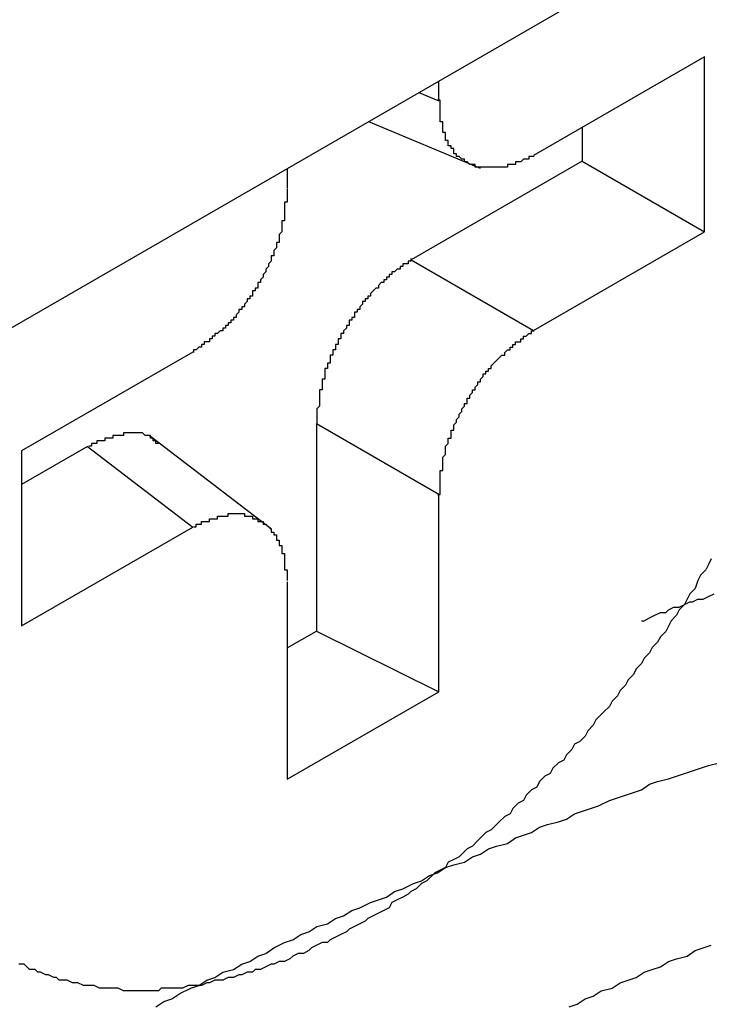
# Model space of a CAD drawing. Header units: millimetres. Extents: x 7187 to 8806, y -3756 to -2918.
# Tile 232 of 250: x 8516.82 to 8519.39, y -3273.28 to -3269.61. Entities that reach past the tile are written whole.
import ezdxf

# ---------------------------------------------------------------- set-up
doc = ezdxf.new("R2010")
doc.units = ezdxf.units.MM
doc.header["$LTSCALE"] = 3

msp = doc.modelspace()

# ---------------------------------------------------------------- linework, layer by layer
at = {"linetype": 'Continuous', "lineweight": 30}
for p, q in [((8514.7408, -3271.9439), (8518.9834, -3269.4946)), ((8519.3705, -3269.7522), (8518.7331, -3270.1201)), ((8519.3705, -3270.4045), (8519.3705, -3269.7522)), ((8518.3805, -3269.9165), (8518.3805, -3269.8427)), ((8518.3062, -3269.8856), (8518.3805, -3269.9165)), ((8518.1179, -3269.9943), (8518.5343, -3270.1676)), ((8518.9144, -3270.0155), (8518.9144, -3270.1412)), ((8518.9144, -3270.1412), (8518.277, -3270.5091)), ((8518.9144, -3270.1412), (8519.3705, -3270.4045)), ((8517.8156, -3270.1688), (8517.8156, -3270.2426)), ((8518.7331, -3270.7724), (8519.3705, -3270.4045)), ((8518.277, -3270.5091), (8518.7331, -3270.7724)), ((8517.4631, -3270.8533), (8516.8257, -3271.2212)), ((8517.9245, -3271.1198), (8517.9245, -3271.893)), ((8517.9245, -3271.1198), (8518.3805, -3271.3831)), ((8517.7573, -3271.5132), (8517.3015, -3271.1647)), ((8517.0706, -3271.2056), (8516.8257, -3271.347)), ((8517.0706, -3271.2056), (8517.4631, -3271.5056)), ((8516.8257, -3271.2212), (8516.8257, -3271.8736)), ((8518.3805, -3272.1196), (8518.3805, -3271.3831)), ((8516.8257, -3271.8736), (8517.4631, -3271.5056)), ((8517.8156, -3271.7092), (8517.8156, -3272.4457)), ((8517.8156, -3271.9558), (8517.9245, -3271.893)), ((8517.9245, -3271.893), (8518.3805, -3272.1196)), ((8517.8156, -3272.4457), (8518.3805, -3272.1196))]:
    msp.add_line(p, q, dxfattribs=at)
for points in [[(8518.7356, -3270.1245, 0), (8518.7356, -3270.1245, 0), (8518.7256, -3270.1245, 0), (8518.7256, -3270.1245, 0), (8518.7256, -3270.1245, 0), (8518.7256, -3270.1245, 0), (8518.7156, -3270.1245, 0), (8518.7156, -3270.1245, 0), (8518.7156, -3270.1245, 0), (8518.7156, -3270.1345, 0), (8518.7056, -3270.1345, 0), (8518.7056, -3270.1345, 0), (8518.7056, -3270.1345, 0), (8518.7056, -3270.1345, 0), (8518.6956, -3270.1345, 0), (8518.6956, -3270.1345, 0), (8518.6956, -3270.1345, 0), (8518.6956, -3270.1345, 0), (8518.6856, -3270.1445, 0), (8518.6856, -3270.1445, 0), (8518.6856, -3270.1445, 0), (8518.6856, -3270.1445, 0), (8518.6756, -3270.1445, 0), (8518.6756, -3270.1445, 0), (8518.6756, -3270.1445, 0), (8518.6756, -3270.1445, 0), (8518.6656, -3270.1445, 0), (8518.6656, -3270.1445, 0), (8518.6656, -3270.1445, 0), (8518.6656, -3270.1545, 0), (8518.6556, -3270.1545, 0), (8518.6556, -3270.1545, 0), (8518.6556, -3270.1545, 0), (8518.6556, -3270.1545, 0), (8518.6456, -3270.1545, 0), (8518.6456, -3270.1545, 0), (8518.6456, -3270.1545, 0), (8518.6456, -3270.1545, 0), (8518.6356, -3270.1545, 0), (8518.6356, -3270.1545, 0), (8518.6356, -3270.1545, 0), (8518.6356, -3270.1645, 0), (8518.6256, -3270.1645, 0), (8518.6256, -3270.1645, 0), (8518.6256, -3270.1645, 0), (8518.6256, -3270.1645, 0), (8518.6256, -3270.1645, 0), (8518.6156, -3270.1645, 0), (8518.6156, -3270.1645, 0), (8518.6156, -3270.1645, 0), (8518.6156, -3270.1645, 0), (8518.6056, -3270.1645, 0), (8518.6056, -3270.1645, 0), (8518.6056, -3270.1645, 0), (8518.6056, -3270.1645, 0), (8518.5956, -3270.1645, 0), (8518.5956, -3270.1645, 0), (8518.5956, -3270.1645, 0), (8518.5956, -3270.1645, 0), (8518.5956, -3270.1645, 0), (8518.5856, -3270.1645, 0), (8518.5856, -3270.1645, 0), (8518.5856, -3270.1645, 0), (8518.5856, -3270.1645, 0), (8518.5756, -3270.1645, 0), (8518.5756, -3270.1645, 0), (8518.5756, -3270.1645, 0), (8518.5756, -3270.1645, 0), (8518.5756, -3270.1645, 0), (8518.5656, -3270.1645, 0), (8518.5656, -3270.1645, 0), (8518.5656, -3270.1645, 0), (8518.5656, -3270.1645, 0), (8518.5556, -3270.1645, 0), (8518.5556, -3270.1645, 0), (8518.5556, -3270.1645, 0), (8518.5556, -3270.1645, 0), (8518.5556, -3270.1645, 0), (8518.5456, -3270.1645, 0), (8518.5456, -3270.1645, 0), (8518.5456, -3270.1645, 0), (8518.5456, -3270.1645, 0), (8518.5456, -3270.1645, 0), (8518.5356, -3270.1645, 0), (8518.5356, -3270.1645, 0), (8518.5356, -3270.1645, 0), (8518.5356, -3270.1645, 0), (8518.5356, -3270.1645, 0), (8518.5256, -3270.1645, 0), (8518.5256, -3270.1645, 0), (8518.5256, -3270.1645, 0), (8518.5256, -3270.1645, 0), (8518.5256, -3270.1645, 0), (8518.5156, -3270.1645, 0), (8518.5156, -3270.1645, 0), (8518.5156, -3270.1545, 0), (8518.5156, -3270.1545, 0), (8518.5156, -3270.1545, 0), (8518.5056, -3270.1545, 0), (8518.5056, -3270.1545, 0), (8518.5056, -3270.1545, 0), (8518.5056, -3270.1545, 0), (8518.5056, -3270.1545, 0), (8518.4956, -3270.1545, 0), (8518.4956, -3270.1545, 0), (8518.4956, -3270.1545, 0), (8518.4956, -3270.1545, 0), (8518.4956, -3270.1545, 0), (8518.4856, -3270.1445, 0), (8518.4856, -3270.1445, 0), (8518.4856, -3270.1445, 0), (8518.4856, -3270.1445, 0), (8518.4856, -3270.1445, 0), (8518.4856, -3270.1445, 0), (8518.4756, -3270.1445, 0), (8518.4756, -3270.1445, 0), (8518.4756, -3270.1445, 0), (8518.4756, -3270.1345, 0), (8518.4756, -3270.1345, 0), (8518.4756, -3270.1345, 0), (8518.4656, -3270.1345, 0), (8518.4656, -3270.1345, 0), (8518.4656, -3270.1345, 0), (8518.4656, -3270.1345, 0), (8518.4656, -3270.1345, 0), (8518.4656, -3270.1345, 0), (8518.4556, -3270.1245, 0), (8518.4556, -3270.1245, 0), (8518.4556, -3270.1245, 0), (8518.4556, -3270.1245, 0), (8518.4556, -3270.1245, 0), (8518.4556, -3270.1245, 0), (8518.4456, -3270.1245, 0), (8518.4456, -3270.1145, 0), (8518.4456, -3270.1145, 0), (8518.4456, -3270.1145, 0), (8518.4456, -3270.1145, 0), (8518.4456, -3270.1145, 0), (8518.4456, -3270.1145, 0), (8518.4356, -3270.1145, 0), (8518.4356, -3270.1045, 0), (8518.4356, -3270.1045, 0), (8518.4356, -3270.1045, 0), (8518.4356, -3270.1045, 0), (8518.4356, -3270.1045, 0), (8518.4356, -3270.1045, 0), (8518.4356, -3270.0945, 0), (8518.4256, -3270.0945, 0), (8518.4256, -3270.0945, 0), (8518.4256, -3270.0945, 0), (8518.4256, -3270.0945, 0), (8518.4256, -3270.0845, 0), (8518.4256, -3270.0845, 0), (8518.4256, -3270.0845, 0), (8518.4256, -3270.0845, 0), (8518.4156, -3270.0845, 0), (8518.4156, -3270.0845, 0), (8518.4156, -3270.0745, 0), (8518.4156, -3270.0745, 0), (8518.4156, -3270.0745, 0), (8518.4156, -3270.0745, 0), (8518.4156, -3270.0745, 0), (8518.4156, -3270.0645, 0), (8518.4156, -3270.0645, 0), (8518.4056, -3270.0645, 0), (8518.4056, -3270.0645, 0), (8518.4056, -3270.0645, 0), (8518.4056, -3270.0545, 0), (8518.4056, -3270.0545, 0), (8518.4056, -3270.0545, 0), (8518.4056, -3270.0545, 0), (8518.4056, -3270.0445, 0), (8518.4056, -3270.0445, 0), (8518.4056, -3270.0445, 0), (8518.4056, -3270.0445, 0), (8518.4056, -3270.0445, 0), (8518.4056, -3270.0345, 0), (8518.3956, -3270.0345, 0), (8518.3956, -3270.0345, 0), (8518.3956, -3270.0345, 0), (8518.3956, -3270.0245, 0), (8518.3956, -3270.0245, 0), (8518.3956, -3270.0245, 0), (8518.3956, -3270.0245, 0), (8518.3956, -3270.0145, 0), (8518.3956, -3270.0145, 0), (8518.3956, -3270.0145, 0), (8518.3956, -3270.0145, 0), (8518.3956, -3270.0045, 0), (8518.3956, -3270.0045, 0), (8518.3956, -3270.0045, 0), (8518.3956, -3270.0045, 0), (8518.3956, -3269.9945, 0), (8518.3956, -3269.9945, 0), (8518.3856, -3269.9945, 0), (8518.3856, -3269.9945, 0), (8518.3856, -3269.9845, 0), (8518.3856, -3269.9845, 0), (8518.3856, -3269.9845, 0), (8518.3856, -3269.9845, 0), (8518.3856, -3269.9745, 0), (8518.3856, -3269.9745, 0), (8518.3856, -3269.9745, 0), (8518.3856, -3269.9745, 0), (8518.3856, -3269.9645, 0), (8518.3856, -3269.9645, 0), (8518.3856, -3269.9645, 0), (8518.3856, -3269.9645, 0), (8518.3856, -3269.9545, 0), (8518.3856, -3269.9545, 0), (8518.3856, -3269.9545, 0), (8518.3856, -3269.9445, 0), (8518.3856, -3269.9445, 0), (8518.3856, -3269.9445, 0), (8518.3856, -3269.9445, 0), (8518.3856, -3269.9345, 0), (8518.3856, -3269.9345, 0), (8518.3856, -3269.9345, 0), (8518.3856, -3269.9345, 0), (8518.3856, -3269.9245, 0), (8518.3856, -3269.9245, 0), (8518.3856, -3269.9245, 0), (8518.3856, -3269.9145, 0), (8518.3756, -3269.9145, 0)], [(8517.8156, -3270.2445, 0), (8517.8156, -3270.2445, 0), (8517.8156, -3270.2445, 0), (8517.8156, -3270.2545, 0), (8517.8156, -3270.2545, 0), (8517.8156, -3270.2545, 0), (8517.8156, -3270.2645, 0), (8517.8156, -3270.2645, 0), (8517.8156, -3270.2645, 0), (8517.8156, -3270.2745, 0), (8517.8156, -3270.2745, 0), (8517.8156, -3270.2745, 0), (8517.8156, -3270.2745, 0), (8517.8156, -3270.2845, 0), (8517.8156, -3270.2845, 0), (8517.8156, -3270.2845, 0), (8517.8156, -3270.2945, 0), (8517.8056, -3270.2945, 0), (8517.8056, -3270.2945, 0), (8517.8056, -3270.3045, 0), (8517.8056, -3270.3045, 0), (8517.8056, -3270.3045, 0), (8517.8056, -3270.3145, 0), (8517.8056, -3270.3145, 0), (8517.8056, -3270.3145, 0), (8517.8056, -3270.3145, 0), (8517.8056, -3270.3245, 0), (8517.8056, -3270.3245, 0), (8517.8056, -3270.3245, 0), (8517.8056, -3270.3345, 0), (8517.8056, -3270.3345, 0), (8517.8056, -3270.3345, 0), (8517.8056, -3270.3445, 0), (8517.8056, -3270.3445, 0), (8517.8056, -3270.3445, 0), (8517.8056, -3270.3545, 0), (8517.8056, -3270.3545, 0), (8517.8056, -3270.3545, 0), (8517.8056, -3270.3545, 0), (8517.8056, -3270.3645, 0), (8517.7956, -3270.3645, 0), (8517.7956, -3270.3645, 0), (8517.7956, -3270.3745, 0), (8517.7956, -3270.3745, 0), (8517.7956, -3270.3745, 0), (8517.7956, -3270.3845, 0), (8517.7956, -3270.3845, 0), (8517.7956, -3270.3845, 0), (8517.7956, -3270.3945, 0), (8517.7956, -3270.3945, 0), (8517.7956, -3270.3945, 0), (8517.7956, -3270.3945, 0), (8517.7956, -3270.4045, 0), (8517.7956, -3270.4045, 0), (8517.7956, -3270.4045, 0), (8517.7856, -3270.4145, 0), (8517.7856, -3270.4145, 0), (8517.7856, -3270.4145, 0), (8517.7856, -3270.4245, 0), (8517.7856, -3270.4245, 0), (8517.7856, -3270.4245, 0), (8517.7856, -3270.4345, 0), (8517.7856, -3270.4345, 0), (8517.7856, -3270.4345, 0), (8517.7856, -3270.4445, 0), (8517.7756, -3270.4445, 0), (8517.7756, -3270.4445, 0), (8517.7756, -3270.4545, 0), (8517.7756, -3270.4545, 0), (8517.7756, -3270.4545, 0), (8517.7756, -3270.4545, 0), (8517.7756, -3270.4645, 0), (8517.7756, -3270.4645, 0), (8517.7756, -3270.4645, 0), (8517.7656, -3270.4745, 0), (8517.7656, -3270.4745, 0), (8517.7656, -3270.4745, 0), (8517.7656, -3270.4845, 0), (8517.7656, -3270.4845, 0), (8517.7656, -3270.4845, 0), (8517.7656, -3270.4945, 0), (8517.7656, -3270.4945, 0), (8517.7556, -3270.4945, 0), (8517.7556, -3270.5045, 0), (8517.7556, -3270.5045, 0), (8517.7556, -3270.5045, 0), (8517.7556, -3270.5145, 0), (8517.7556, -3270.5145, 0), (8517.7556, -3270.5145, 0), (8517.7456, -3270.5245, 0), (8517.7456, -3270.5245, 0), (8517.7456, -3270.5245, 0), (8517.7456, -3270.5245, 0), (8517.7456, -3270.5345, 0), (8517.7456, -3270.5345, 0), (8517.7456, -3270.5345, 0), (8517.7356, -3270.5445, 0), (8517.7356, -3270.5445, 0), (8517.7356, -3270.5445, 0), (8517.7356, -3270.5545, 0), (8517.7356, -3270.5545, 0), (8517.7356, -3270.5545, 0), (8517.7256, -3270.5645, 0), (8517.7256, -3270.5645, 0), (8517.7256, -3270.5645, 0), (8517.7256, -3270.5745, 0), (8517.7256, -3270.5745, 0), (8517.7256, -3270.5745, 0), (8517.7156, -3270.5845, 0), (8517.7156, -3270.5845, 0), (8517.7156, -3270.5845, 0), (8517.7156, -3270.5845, 0), (8517.7156, -3270.5945, 0), (8517.7056, -3270.5945, 0), (8517.7056, -3270.5945, 0), (8517.7056, -3270.6045, 0), (8517.7056, -3270.6045, 0), (8517.7056, -3270.6045, 0), (8517.7056, -3270.6145, 0), (8517.6956, -3270.6145, 0), (8517.6956, -3270.6145, 0), (8517.6956, -3270.6145, 0), (8517.6956, -3270.6245, 0), (8517.6956, -3270.6245, 0), (8517.6856, -3270.6245, 0), (8517.6856, -3270.6345, 0), (8517.6856, -3270.6345, 0), (8517.6856, -3270.6345, 0), (8517.6856, -3270.6445, 0), (8517.6756, -3270.6445, 0), (8517.6756, -3270.6445, 0), (8517.6756, -3270.6445, 0), (8517.6756, -3270.6545, 0), (8517.6756, -3270.6545, 0), (8517.6656, -3270.6545, 0), (8517.6656, -3270.6645, 0), (8517.6656, -3270.6645, 0), (8517.6656, -3270.6645, 0), (8517.6656, -3270.6645, 0), (8517.6556, -3270.6745, 0), (8517.6556, -3270.6745, 0), (8517.6556, -3270.6745, 0), (8517.6556, -3270.6845, 0), (8517.6556, -3270.6845, 0), (8517.6456, -3270.6845, 0), (8517.6456, -3270.6845, 0), (8517.6456, -3270.6945, 0), (8517.6456, -3270.6945, 0), (8517.6456, -3270.6945, 0), (8517.6356, -3270.6945, 0), (8517.6356, -3270.7045, 0), (8517.6356, -3270.7045, 0), (8517.6356, -3270.7045, 0), (8517.6256, -3270.7145, 0), (8517.6256, -3270.7145, 0), (8517.6256, -3270.7145, 0), (8517.6256, -3270.7145, 0), (8517.6256, -3270.7245, 0), (8517.6156, -3270.7245, 0), (8517.6156, -3270.7245, 0), (8517.6156, -3270.7245, 0), (8517.6156, -3270.7345, 0), (8517.6056, -3270.7345, 0), (8517.6056, -3270.7345, 0), (8517.6056, -3270.7345, 0), (8517.6056, -3270.7345, 0), (8517.6056, -3270.7445, 0), (8517.5956, -3270.7445, 0), (8517.5956, -3270.7445, 0), (8517.5956, -3270.7445, 0), (8517.5956, -3270.7545, 0), (8517.5856, -3270.7545, 0), (8517.5856, -3270.7545, 0), (8517.5856, -3270.7545, 0), (8517.5856, -3270.7645, 0), (8517.5756, -3270.7645, 0), (8517.5756, -3270.7645, 0), (8517.5756, -3270.7645, 0), (8517.5756, -3270.7645, 0), (8517.5756, -3270.7745, 0), (8517.5656, -3270.7745, 0), (8517.5656, -3270.7745, 0), (8517.5656, -3270.7745, 0), (8517.5656, -3270.7745, 0), (8517.5556, -3270.7845, 0), (8517.5556, -3270.7845, 0), (8517.5556, -3270.7845, 0), (8517.5556, -3270.7845, 0), (8517.5456, -3270.7845, 0), (8517.5456, -3270.7945, 0), (8517.5456, -3270.7945, 0), (8517.5456, -3270.7945, 0), (8517.5356, -3270.7945, 0), (8517.5356, -3270.7945, 0), (8517.5356, -3270.8045, 0), (8517.5356, -3270.8045, 0), (8517.5256, -3270.8045, 0), (8517.5256, -3270.8045, 0), (8517.5256, -3270.8045, 0), (8517.5256, -3270.8145, 0), (8517.5156, -3270.8145, 0), (8517.5156, -3270.8145, 0), (8517.5156, -3270.8145, 0), (8517.5156, -3270.8145, 0), (8517.5056, -3270.8145, 0), (8517.5056, -3270.8245, 0), (8517.5056, -3270.8245, 0), (8517.5056, -3270.8245, 0), (8517.4956, -3270.8245, 0), (8517.4956, -3270.8245, 0), (8517.4956, -3270.8345, 0), (8517.4956, -3270.8345, 0), (8517.4856, -3270.8345, 0), (8517.4856, -3270.8345, 0), (8517.4856, -3270.8345, 0), (8517.4856, -3270.8345, 0), (8517.4756, -3270.8445, 0), (8517.4756, -3270.8445, 0), (8517.4756, -3270.8445, 0), (8517.4756, -3270.8445, 0), (8517.4656, -3270.8445, 0), (8517.4656, -3270.8545, 0), (8517.4656, -3270.8545, 0), (8517.4656, -3270.8545, 0)], [(8518.2756, -3270.5045, 0), (8518.2756, -3270.5145, 0), (8518.2756, -3270.5145, 0), (8518.2656, -3270.5145, 0), (8518.2656, -3270.5145, 0), (8518.2656, -3270.5145, 0), (8518.2656, -3270.5245, 0), (8518.2556, -3270.5245, 0), (8518.2556, -3270.5245, 0), (8518.2556, -3270.5245, 0), (8518.2556, -3270.5245, 0), (8518.2456, -3270.5245, 0), (8518.2456, -3270.5345, 0), (8518.2456, -3270.5345, 0), (8518.2456, -3270.5345, 0), (8518.2356, -3270.5345, 0), (8518.2356, -3270.5345, 0), (8518.2356, -3270.5345, 0), (8518.2356, -3270.5445, 0), (8518.2256, -3270.5445, 0), (8518.2256, -3270.5445, 0), (8518.2256, -3270.5445, 0), (8518.2256, -3270.5445, 0), (8518.2156, -3270.5545, 0), (8518.2156, -3270.5545, 0), (8518.2156, -3270.5545, 0), (8518.2156, -3270.5545, 0), (8518.2056, -3270.5545, 0), (8518.2056, -3270.5645, 0), (8518.2056, -3270.5645, 0), (8518.2056, -3270.5645, 0), (8518.2056, -3270.5645, 0), (8518.1956, -3270.5645, 0), (8518.1956, -3270.5745, 0), (8518.1956, -3270.5745, 0), (8518.1956, -3270.5745, 0), (8518.1856, -3270.5745, 0), (8518.1856, -3270.5745, 0), (8518.1856, -3270.5845, 0), (8518.1856, -3270.5845, 0), (8518.1756, -3270.5845, 0), (8518.1756, -3270.5845, 0), (8518.1756, -3270.5845, 0), (8518.1756, -3270.5945, 0), (8518.1656, -3270.5945, 0), (8518.1656, -3270.5945, 0), (8518.1656, -3270.5945, 0), (8518.1656, -3270.5945, 0), (8518.1556, -3270.6045, 0), (8518.1556, -3270.6045, 0), (8518.1556, -3270.6045, 0), (8518.1556, -3270.6045, 0), (8518.1556, -3270.6145, 0), (8518.1456, -3270.6145, 0), (8518.1456, -3270.6145, 0), (8518.1456, -3270.6145, 0), (8518.1456, -3270.6145, 0), (8518.1356, -3270.6245, 0), (8518.1356, -3270.6245, 0), (8518.1356, -3270.6245, 0), (8518.1356, -3270.6245, 0), (8518.1256, -3270.6345, 0), (8518.1256, -3270.6345, 0), (8518.1256, -3270.6345, 0), (8518.1256, -3270.6345, 0), (8518.1256, -3270.6445, 0), (8518.1156, -3270.6445, 0), (8518.1156, -3270.6445, 0), (8518.1156, -3270.6445, 0), (8518.1156, -3270.6545, 0), (8518.1056, -3270.6545, 0), (8518.1056, -3270.6545, 0), (8518.1056, -3270.6545, 0), (8518.1056, -3270.6645, 0), (8518.1056, -3270.6645, 0), (8518.0956, -3270.6645, 0), (8518.0956, -3270.6645, 0), (8518.0956, -3270.6745, 0), (8518.0956, -3270.6745, 0), (8518.0956, -3270.6745, 0), (8518.0856, -3270.6845, 0), (8518.0856, -3270.6845, 0), (8518.0856, -3270.6845, 0), (8518.0856, -3270.6845, 0), (8518.0856, -3270.6945, 0), (8518.0756, -3270.6945, 0), (8518.0756, -3270.6945, 0), (8518.0756, -3270.7045, 0), (8518.0756, -3270.7045, 0), (8518.0756, -3270.7045, 0), (8518.0656, -3270.7045, 0), (8518.0656, -3270.7145, 0), (8518.0656, -3270.7145, 0), (8518.0656, -3270.7145, 0), (8518.0656, -3270.7245, 0), (8518.0556, -3270.7245, 0), (8518.0556, -3270.7245, 0), (8518.0556, -3270.7245, 0), (8518.0556, -3270.7345, 0), (8518.0556, -3270.7345, 0), (8518.0456, -3270.7345, 0), (8518.0456, -3270.7445, 0), (8518.0456, -3270.7445, 0), (8518.0456, -3270.7445, 0), (8518.0456, -3270.7545, 0), (8518.0356, -3270.7545, 0), (8518.0356, -3270.7545, 0), (8518.0356, -3270.7545, 0), (8518.0356, -3270.7645, 0), (8518.0356, -3270.7645, 0), (8518.0356, -3270.7645, 0), (8518.0256, -3270.7745, 0), (8518.0256, -3270.7745, 0), (8518.0256, -3270.7745, 0), (8518.0256, -3270.7845, 0), (8518.0256, -3270.7845, 0), (8518.0156, -3270.7845, 0), (8518.0156, -3270.7945, 0), (8518.0156, -3270.7945, 0), (8518.0156, -3270.7945, 0), (8518.0156, -3270.7945, 0), (8518.0156, -3270.8045, 0), (8518.0056, -3270.8045, 0), (8518.0056, -3270.8045, 0), (8518.0056, -3270.8145, 0), (8518.0056, -3270.8145, 0), (8518.0056, -3270.8145, 0), (8518.0056, -3270.8245, 0), (8517.9956, -3270.8245, 0), (8517.9956, -3270.8245, 0), (8517.9956, -3270.8345, 0), (8517.9956, -3270.8345, 0), (8517.9956, -3270.8345, 0), (8517.9956, -3270.8445, 0), (8517.9956, -3270.8445, 0), (8517.9856, -3270.8445, 0), (8517.9856, -3270.8445, 0), (8517.9856, -3270.8545, 0), (8517.9856, -3270.8545, 0), (8517.9856, -3270.8545, 0), (8517.9856, -3270.8645, 0), (8517.9856, -3270.8645, 0), (8517.9756, -3270.8645, 0), (8517.9756, -3270.8745, 0), (8517.9756, -3270.8745, 0), (8517.9756, -3270.8745, 0), (8517.9756, -3270.8845, 0), (8517.9756, -3270.8845, 0), (8517.9756, -3270.8845, 0), (8517.9756, -3270.8945, 0), (8517.9656, -3270.8945, 0), (8517.9656, -3270.8945, 0), (8517.9656, -3270.9045, 0), (8517.9656, -3270.9045, 0), (8517.9656, -3270.9045, 0), (8517.9656, -3270.9145, 0), (8517.9656, -3270.9145, 0), (8517.9656, -3270.9145, 0), (8517.9556, -3270.9145, 0), (8517.9556, -3270.9245, 0), (8517.9556, -3270.9245, 0), (8517.9556, -3270.9245, 0), (8517.9556, -3270.9345, 0), (8517.9556, -3270.9345, 0), (8517.9556, -3270.9345, 0), (8517.9556, -3270.9445, 0), (8517.9556, -3270.9445, 0), (8517.9556, -3270.9445, 0), (8517.9556, -3270.9545, 0), (8517.9456, -3270.9545, 0), (8517.9456, -3270.9545, 0), (8517.9456, -3270.9645, 0), (8517.9456, -3270.9645, 0), (8517.9456, -3270.9645, 0), (8517.9456, -3270.9745, 0), (8517.9456, -3270.9745, 0), (8517.9456, -3270.9745, 0), (8517.9456, -3270.9745, 0), (8517.9456, -3270.9845, 0), (8517.9456, -3270.9845, 0), (8517.9456, -3270.9845, 0), (8517.9456, -3270.9945, 0), (8517.9456, -3270.9945, 0), (8517.9356, -3270.9945, 0), (8517.9356, -3271.0045, 0), (8517.9356, -3271.0045, 0), (8517.9356, -3271.0045, 0), (8517.9356, -3271.0145, 0), (8517.9356, -3271.0145, 0), (8517.9356, -3271.0145, 0), (8517.9356, -3271.0145, 0), (8517.9356, -3271.0245, 0), (8517.9356, -3271.0245, 0), (8517.9356, -3271.0245, 0), (8517.9356, -3271.0345, 0), (8517.9356, -3271.0345, 0), (8517.9356, -3271.0345, 0), (8517.9356, -3271.0445, 0), (8517.9356, -3271.0445, 0), (8517.9356, -3271.0445, 0), (8517.9356, -3271.0545, 0), (8517.9356, -3271.0545, 0), (8517.9356, -3271.0545, 0), (8517.9356, -3271.0545, 0), (8517.9256, -3271.0645, 0), (8517.9256, -3271.0645, 0), (8517.9256, -3271.0645, 0), (8517.9256, -3271.0745, 0), (8517.9256, -3271.0745, 0), (8517.9256, -3271.0745, 0), (8517.9256, -3271.0845, 0), (8517.9256, -3271.0845, 0), (8517.9256, -3271.0845, 0), (8517.9256, -3271.0845, 0), (8517.9256, -3271.0945, 0), (8517.9256, -3271.0945, 0), (8517.9256, -3271.0945, 0), (8517.9256, -3271.1045, 0), (8517.9256, -3271.1045, 0), (8517.9256, -3271.1045, 0), (8517.9256, -3271.1145, 0), (8517.9256, -3271.1145, 0), (8517.9256, -3271.1145, 0), (8517.9256, -3271.1245, 0)], [(8518.3756, -3271.3845, 0), (8518.3856, -3271.3845, 0), (8518.3856, -3271.3745, 0), (8518.3856, -3271.3745, 0), (8518.3856, -3271.3745, 0), (8518.3856, -3271.3645, 0), (8518.3856, -3271.3645, 0), (8518.3856, -3271.3645, 0), (8518.3856, -3271.3545, 0), (8518.3856, -3271.3545, 0), (8518.3856, -3271.3545, 0), (8518.3856, -3271.3545, 0), (8518.3856, -3271.3445, 0), (8518.3856, -3271.3445, 0), (8518.3856, -3271.3445, 0), (8518.3856, -3271.3345, 0), (8518.3856, -3271.3345, 0), (8518.3856, -3271.3345, 0), (8518.3856, -3271.3245, 0), (8518.3856, -3271.3245, 0), (8518.3856, -3271.3245, 0), (8518.3856, -3271.3145, 0), (8518.3856, -3271.3145, 0), (8518.3856, -3271.3145, 0), (8518.3856, -3271.3145, 0), (8518.3856, -3271.3045, 0), (8518.3856, -3271.3045, 0), (8518.3856, -3271.3045, 0), (8518.3856, -3271.2945, 0), (8518.3856, -3271.2945, 0), (8518.3956, -3271.2945, 0), (8518.3956, -3271.2845, 0), (8518.3956, -3271.2845, 0), (8518.3956, -3271.2845, 0), (8518.3956, -3271.2845, 0), (8518.3956, -3271.2745, 0), (8518.3956, -3271.2745, 0), (8518.3956, -3271.2745, 0), (8518.3956, -3271.2645, 0), (8518.3956, -3271.2645, 0), (8518.3956, -3271.2645, 0), (8518.3956, -3271.2545, 0), (8518.3956, -3271.2545, 0), (8518.3956, -3271.2545, 0), (8518.3956, -3271.2445, 0), (8518.3956, -3271.2445, 0), (8518.3956, -3271.2445, 0), (8518.4056, -3271.2345, 0), (8518.4056, -3271.2345, 0), (8518.4056, -3271.2345, 0), (8518.4056, -3271.2345, 0), (8518.4056, -3271.2245, 0), (8518.4056, -3271.2245, 0), (8518.4056, -3271.2245, 0), (8518.4056, -3271.2145, 0), (8518.4056, -3271.2145, 0), (8518.4056, -3271.2145, 0), (8518.4056, -3271.2045, 0), (8518.4056, -3271.2045, 0), (8518.4056, -3271.2045, 0), (8518.4156, -3271.1945, 0), (8518.4156, -3271.1945, 0), (8518.4156, -3271.1945, 0), (8518.4156, -3271.1845, 0), (8518.4156, -3271.1845, 0), (8518.4156, -3271.1845, 0), (8518.4156, -3271.1845, 0), (8518.4156, -3271.1745, 0), (8518.4156, -3271.1745, 0), (8518.4256, -3271.1745, 0), (8518.4256, -3271.1645, 0), (8518.4256, -3271.1645, 0), (8518.4256, -3271.1645, 0), (8518.4256, -3271.1545, 0), (8518.4256, -3271.1545, 0), (8518.4256, -3271.1545, 0), (8518.4256, -3271.1445, 0), (8518.4356, -3271.1445, 0), (8518.4356, -3271.1445, 0), (8518.4356, -3271.1345, 0), (8518.4356, -3271.1345, 0), (8518.4356, -3271.1345, 0), (8518.4356, -3271.1245, 0), (8518.4356, -3271.1245, 0), (8518.4356, -3271.1245, 0), (8518.4456, -3271.1145, 0), (8518.4456, -3271.1145, 0), (8518.4456, -3271.1145, 0), (8518.4456, -3271.1145, 0), (8518.4456, -3271.1045, 0), (8518.4456, -3271.1045, 0), (8518.4456, -3271.1045, 0), (8518.4556, -3271.0945, 0), (8518.4556, -3271.0945, 0), (8518.4556, -3271.0945, 0), (8518.4556, -3271.0845, 0), (8518.4556, -3271.0845, 0), (8518.4556, -3271.0845, 0), (8518.4656, -3271.0745, 0), (8518.4656, -3271.0745, 0), (8518.4656, -3271.0745, 0), (8518.4656, -3271.0645, 0), (8518.4656, -3271.0645, 0), (8518.4656, -3271.0645, 0), (8518.4756, -3271.0545, 0), (8518.4756, -3271.0545, 0), (8518.4756, -3271.0545, 0), (8518.4756, -3271.0545, 0), (8518.4756, -3271.0445, 0), (8518.4756, -3271.0445, 0), (8518.4856, -3271.0445, 0), (8518.4856, -3271.0345, 0), (8518.4856, -3271.0345, 0), (8518.4856, -3271.0345, 0), (8518.4856, -3271.0245, 0), (8518.4856, -3271.0245, 0), (8518.4956, -3271.0245, 0), (8518.4956, -3271.0145, 0), (8518.4956, -3271.0145, 0), (8518.4956, -3271.0145, 0), (8518.4956, -3271.0145, 0), (8518.5056, -3271.0045, 0), (8518.5056, -3271.0045, 0), (8518.5056, -3271.0045, 0), (8518.5056, -3270.9945, 0), (8518.5056, -3270.9945, 0), (8518.5156, -3270.9945, 0), (8518.5156, -3270.9845, 0), (8518.5156, -3270.9845, 0), (8518.5156, -3270.9845, 0), (8518.5156, -3270.9845, 0), (8518.5256, -3270.9745, 0), (8518.5256, -3270.9745, 0), (8518.5256, -3270.9745, 0), (8518.5256, -3270.9645, 0), (8518.5256, -3270.9645, 0), (8518.5356, -3270.9645, 0), (8518.5356, -3270.9645, 0), (8518.5356, -3270.9545, 0), (8518.5356, -3270.9545, 0), (8518.5356, -3270.9545, 0), (8518.5456, -3270.9445, 0), (8518.5456, -3270.9445, 0), (8518.5456, -3270.9445, 0), (8518.5456, -3270.9445, 0), (8518.5456, -3270.9345, 0), (8518.5556, -3270.9345, 0), (8518.5556, -3270.9345, 0), (8518.5556, -3270.9345, 0), (8518.5556, -3270.9245, 0), (8518.5556, -3270.9245, 0), (8518.5656, -3270.9245, 0), (8518.5656, -3270.9145, 0), (8518.5656, -3270.9145, 0), (8518.5656, -3270.9145, 0), (8518.5756, -3270.9145, 0), (8518.5756, -3270.9045, 0), (8518.5756, -3270.9045, 0), (8518.5756, -3270.9045, 0), (8518.5756, -3270.9045, 0), (8518.5856, -3270.8945, 0), (8518.5856, -3270.8945, 0), (8518.5856, -3270.8945, 0), (8518.5856, -3270.8945, 0), (8518.5956, -3270.8845, 0), (8518.5956, -3270.8845, 0), (8518.5956, -3270.8845, 0), (8518.5956, -3270.8845, 0), (8518.5956, -3270.8845, 0), (8518.6056, -3270.8745, 0), (8518.6056, -3270.8745, 0), (8518.6056, -3270.8745, 0), (8518.6056, -3270.8745, 0), (8518.6156, -3270.8645, 0), (8518.6156, -3270.8645, 0), (8518.6156, -3270.8645, 0), (8518.6156, -3270.8645, 0), (8518.6256, -3270.8645, 0), (8518.6256, -3270.8545, 0), (8518.6256, -3270.8545, 0), (8518.6256, -3270.8545, 0), (8518.6256, -3270.8545, 0), (8518.6356, -3270.8445, 0), (8518.6356, -3270.8445, 0), (8518.6356, -3270.8445, 0), (8518.6356, -3270.8445, 0), (8518.6456, -3270.8445, 0), (8518.6456, -3270.8345, 0), (8518.6456, -3270.8345, 0), (8518.6456, -3270.8345, 0), (8518.6556, -3270.8345, 0), (8518.6556, -3270.8345, 0), (8518.6556, -3270.8245, 0), (8518.6556, -3270.8245, 0), (8518.6656, -3270.8245, 0), (8518.6656, -3270.8245, 0), (8518.6656, -3270.8245, 0), (8518.6656, -3270.8145, 0), (8518.6756, -3270.8145, 0), (8518.6756, -3270.8145, 0), (8518.6756, -3270.8145, 0), (8518.6756, -3270.8145, 0), (8518.6856, -3270.8145, 0), (8518.6856, -3270.8045, 0), (8518.6856, -3270.8045, 0), (8518.6856, -3270.8045, 0), (8518.6956, -3270.8045, 0), (8518.6956, -3270.8045, 0), (8518.6956, -3270.7945, 0), (8518.6956, -3270.7945, 0), (8518.7056, -3270.7945, 0), (8518.7056, -3270.7945, 0), (8518.7056, -3270.7945, 0), (8518.7056, -3270.7945, 0), (8518.7156, -3270.7845, 0), (8518.7156, -3270.7845, 0), (8518.7156, -3270.7845, 0), (8518.7156, -3270.7845, 0), (8518.7256, -3270.7845, 0), (8518.7256, -3270.7845, 0), (8518.7256, -3270.7745, 0), (8518.7256, -3270.7745, 0), (8518.7356, -3270.7745, 0), (8518.7356, -3270.7745, 0)], [(8517.3356, -3271.1945, 0), (8517.3356, -3271.1945, 0), (8517.3356, -3271.1945, 0), (8517.3356, -3271.1945, 0), (8517.3356, -3271.1945, 0), (8517.3356, -3271.1945, 0), (8517.3256, -3271.1945, 0), (8517.3256, -3271.1945, 0), (8517.3256, -3271.1845, 0), (8517.3256, -3271.1845, 0), (8517.3256, -3271.1845, 0), (8517.3256, -3271.1845, 0), (8517.3256, -3271.1845, 0), (8517.3256, -3271.1845, 0), (8517.3256, -3271.1845, 0), (8517.3256, -3271.1845, 0), (8517.3256, -3271.1845, 0), (8517.3156, -3271.1845, 0), (8517.3156, -3271.1845, 0), (8517.3156, -3271.1745, 0), (8517.3156, -3271.1745, 0), (8517.3156, -3271.1745, 0), (8517.3156, -3271.1745, 0), (8517.3156, -3271.1745, 0), (8517.3156, -3271.1745, 0), (8517.3156, -3271.1745, 0), (8517.3156, -3271.1745, 0), (8517.3056, -3271.1745, 0), (8517.3056, -3271.1745, 0), (8517.3056, -3271.1745, 0), (8517.3056, -3271.1745, 0), (8517.3056, -3271.1745, 0), (8517.3056, -3271.1645, 0), (8517.3056, -3271.1645, 0), (8517.3056, -3271.1645, 0), (8517.3056, -3271.1645, 0), (8517.2956, -3271.1645, 0), (8517.2956, -3271.1645, 0), (8517.2956, -3271.1645, 0), (8517.2956, -3271.1645, 0), (8517.2956, -3271.1645, 0), (8517.2956, -3271.1645, 0), (8517.2956, -3271.1645, 0), (8517.2956, -3271.1645, 0), (8517.2856, -3271.1645, 0), (8517.2856, -3271.1645, 0), (8517.2856, -3271.1645, 0), (8517.2856, -3271.1645, 0), (8517.2856, -3271.1645, 0), (8517.2856, -3271.1645, 0), (8517.2856, -3271.1645, 0), (8517.2856, -3271.1645, 0), (8517.2756, -3271.1545, 0), (8517.2756, -3271.1545, 0), (8517.2756, -3271.1545, 0), (8517.2756, -3271.1545, 0), (8517.2756, -3271.1545, 0), (8517.2756, -3271.1545, 0), (8517.2756, -3271.1545, 0), (8517.2756, -3271.1545, 0), (8517.2656, -3271.1545, 0), (8517.2656, -3271.1545, 0), (8517.2656, -3271.1545, 0), (8517.2656, -3271.1545, 0), (8517.2656, -3271.1545, 0), (8517.2656, -3271.1545, 0), (8517.2656, -3271.1545, 0), (8517.2556, -3271.1545, 0), (8517.2556, -3271.1545, 0), (8517.2556, -3271.1545, 0), (8517.2556, -3271.1545, 0), (8517.2556, -3271.1545, 0), (8517.2556, -3271.1545, 0), (8517.2556, -3271.1545, 0), (8517.2456, -3271.1545, 0), (8517.2456, -3271.1545, 0), (8517.2456, -3271.1545, 0), (8517.2456, -3271.1545, 0), (8517.2456, -3271.1545, 0), (8517.2456, -3271.1545, 0), (8517.2456, -3271.1545, 0), (8517.2356, -3271.1545, 0), (8517.2356, -3271.1545, 0), (8517.2356, -3271.1545, 0), (8517.2356, -3271.1545, 0), (8517.2356, -3271.1545, 0), (8517.2356, -3271.1545, 0), (8517.2356, -3271.1545, 0), (8517.2256, -3271.1545, 0), (8517.2256, -3271.1545, 0), (8517.2256, -3271.1545, 0), (8517.2256, -3271.1545, 0), (8517.2256, -3271.1545, 0), (8517.2256, -3271.1545, 0), (8517.2256, -3271.1545, 0), (8517.2156, -3271.1545, 0), (8517.2156, -3271.1545, 0), (8517.2156, -3271.1545, 0), (8517.2156, -3271.1545, 0), (8517.2156, -3271.1545, 0), (8517.2156, -3271.1545, 0), (8517.2056, -3271.1545, 0), (8517.2056, -3271.1545, 0), (8517.2056, -3271.1545, 0), (8517.2056, -3271.1545, 0), (8517.2056, -3271.1545, 0), (8517.2056, -3271.1545, 0), (8517.2056, -3271.1645, 0), (8517.1956, -3271.1645, 0), (8517.1956, -3271.1645, 0), (8517.1956, -3271.1645, 0), (8517.1956, -3271.1645, 0), (8517.1956, -3271.1645, 0), (8517.1956, -3271.1645, 0), (8517.1856, -3271.1645, 0), (8517.1856, -3271.1645, 0), (8517.1856, -3271.1645, 0), (8517.1856, -3271.1645, 0), (8517.1856, -3271.1645, 0), (8517.1856, -3271.1645, 0), (8517.1856, -3271.1645, 0), (8517.1756, -3271.1645, 0), (8517.1756, -3271.1645, 0), (8517.1756, -3271.1645, 0), (8517.1756, -3271.1645, 0), (8517.1756, -3271.1645, 0), (8517.1756, -3271.1645, 0), (8517.1656, -3271.1645, 0), (8517.1656, -3271.1645, 0), (8517.1656, -3271.1645, 0), (8517.1656, -3271.1645, 0), (8517.1656, -3271.1645, 0), (8517.1656, -3271.1745, 0), (8517.1656, -3271.1745, 0), (8517.1556, -3271.1745, 0), (8517.1556, -3271.1745, 0), (8517.1556, -3271.1745, 0), (8517.1556, -3271.1745, 0), (8517.1556, -3271.1745, 0), (8517.1556, -3271.1745, 0), (8517.1456, -3271.1745, 0), (8517.1456, -3271.1745, 0), (8517.1456, -3271.1745, 0), (8517.1456, -3271.1745, 0), (8517.1456, -3271.1745, 0), (8517.1456, -3271.1745, 0), (8517.1456, -3271.1745, 0), (8517.1356, -3271.1745, 0), (8517.1356, -3271.1745, 0), (8517.1356, -3271.1745, 0), (8517.1356, -3271.1745, 0), (8517.1356, -3271.1845, 0), (8517.1356, -3271.1845, 0), (8517.1256, -3271.1845, 0), (8517.1256, -3271.1845, 0), (8517.1256, -3271.1845, 0), (8517.1256, -3271.1845, 0), (8517.1256, -3271.1845, 0), (8517.1256, -3271.1845, 0), (8517.1256, -3271.1845, 0), (8517.1156, -3271.1845, 0), (8517.1156, -3271.1845, 0), (8517.1156, -3271.1845, 0), (8517.1156, -3271.1845, 0), (8517.1156, -3271.1845, 0), (8517.1156, -3271.1845, 0), (8517.1056, -3271.1845, 0), (8517.1056, -3271.1945, 0), (8517.1056, -3271.1945, 0), (8517.1056, -3271.1945, 0), (8517.1056, -3271.1945, 0), (8517.1056, -3271.1945, 0), (8517.0956, -3271.1945, 0), (8517.0956, -3271.1945, 0), (8517.0956, -3271.1945, 0), (8517.0956, -3271.1945, 0), (8517.0956, -3271.1945, 0), (8517.0956, -3271.1945, 0), (8517.0956, -3271.1945, 0), (8517.0856, -3271.1945, 0), (8517.0856, -3271.1945, 0), (8517.0856, -3271.1945, 0), (8517.0856, -3271.2045, 0), (8517.0856, -3271.2045, 0), (8517.0856, -3271.2045, 0), (8517.0756, -3271.2045, 0), (8517.0756, -3271.2045, 0), (8517.0756, -3271.2045, 0), (8517.0756, -3271.2045, 0), (8517.0756, -3271.2045, 0), (8517.0756, -3271.2045, 0), (8517.0756, -3271.2045, 0)], [(8517.4656, -3271.5045, 0), (8517.4656, -3271.5045, 0), (8517.4656, -3271.5045, 0), (8517.4656, -3271.5045, 0), (8517.4756, -3271.5045, 0), (8517.4756, -3271.5045, 0), (8517.4756, -3271.4945, 0), (8517.4756, -3271.4945, 0), (8517.4856, -3271.4945, 0), (8517.4856, -3271.4945, 0), (8517.4856, -3271.4945, 0), (8517.4856, -3271.4945, 0), (8517.4956, -3271.4945, 0), (8517.4956, -3271.4945, 0), (8517.4956, -3271.4945, 0), (8517.4956, -3271.4845, 0), (8517.5056, -3271.4845, 0), (8517.5056, -3271.4845, 0), (8517.5056, -3271.4845, 0), (8517.5056, -3271.4845, 0), (8517.5156, -3271.4845, 0), (8517.5156, -3271.4845, 0), (8517.5156, -3271.4845, 0), (8517.5156, -3271.4845, 0), (8517.5256, -3271.4845, 0), (8517.5256, -3271.4745, 0), (8517.5256, -3271.4745, 0), (8517.5256, -3271.4745, 0), (8517.5356, -3271.4745, 0), (8517.5356, -3271.4745, 0), (8517.5356, -3271.4745, 0), (8517.5356, -3271.4745, 0), (8517.5456, -3271.4745, 0), (8517.5456, -3271.4745, 0), (8517.5456, -3271.4745, 0), (8517.5456, -3271.4745, 0), (8517.5556, -3271.4745, 0), (8517.5556, -3271.4645, 0), (8517.5556, -3271.4645, 0), (8517.5556, -3271.4645, 0), (8517.5656, -3271.4645, 0), (8517.5656, -3271.4645, 0), (8517.5656, -3271.4645, 0), (8517.5656, -3271.4645, 0), (8517.5756, -3271.4645, 0), (8517.5756, -3271.4645, 0), (8517.5756, -3271.4645, 0), (8517.5756, -3271.4645, 0), (8517.5756, -3271.4645, 0), (8517.5856, -3271.4645, 0), (8517.5856, -3271.4645, 0), (8517.5856, -3271.4645, 0), (8517.5856, -3271.4645, 0), (8517.5956, -3271.4645, 0), (8517.5956, -3271.4545, 0), (8517.5956, -3271.4545, 0), (8517.5956, -3271.4545, 0), (8517.6056, -3271.4545, 0), (8517.6056, -3271.4545, 0), (8517.6056, -3271.4545, 0), (8517.6056, -3271.4545, 0), (8517.6056, -3271.4545, 0), (8517.6156, -3271.4545, 0), (8517.6156, -3271.4545, 0), (8517.6156, -3271.4545, 0), (8517.6156, -3271.4545, 0), (8517.6256, -3271.4545, 0), (8517.6256, -3271.4545, 0), (8517.6256, -3271.4545, 0), (8517.6256, -3271.4545, 0), (8517.6256, -3271.4545, 0), (8517.6356, -3271.4545, 0), (8517.6356, -3271.4545, 0), (8517.6356, -3271.4545, 0), (8517.6356, -3271.4545, 0), (8517.6456, -3271.4545, 0), (8517.6456, -3271.4545, 0), (8517.6456, -3271.4545, 0), (8517.6456, -3271.4545, 0), (8517.6456, -3271.4545, 0), (8517.6556, -3271.4545, 0), (8517.6556, -3271.4645, 0), (8517.6556, -3271.4645, 0), (8517.6556, -3271.4645, 0), (8517.6556, -3271.4645, 0), (8517.6656, -3271.4645, 0), (8517.6656, -3271.4645, 0), (8517.6656, -3271.4645, 0), (8517.6656, -3271.4645, 0), (8517.6656, -3271.4645, 0), (8517.6756, -3271.4645, 0), (8517.6756, -3271.4645, 0), (8517.6756, -3271.4645, 0), (8517.6756, -3271.4645, 0), (8517.6756, -3271.4645, 0), (8517.6856, -3271.4645, 0), (8517.6856, -3271.4645, 0), (8517.6856, -3271.4645, 0), (8517.6856, -3271.4645, 0), (8517.6856, -3271.4745, 0), (8517.6956, -3271.4745, 0), (8517.6956, -3271.4745, 0), (8517.6956, -3271.4745, 0), (8517.6956, -3271.4745, 0), (8517.6956, -3271.4745, 0), (8517.7056, -3271.4745, 0), (8517.7056, -3271.4745, 0), (8517.7056, -3271.4745, 0), (8517.7056, -3271.4745, 0), (8517.7056, -3271.4745, 0), (8517.7056, -3271.4845, 0), (8517.7156, -3271.4845, 0), (8517.7156, -3271.4845, 0), (8517.7156, -3271.4845, 0), (8517.7156, -3271.4845, 0), (8517.7156, -3271.4845, 0), (8517.7256, -3271.4845, 0), (8517.7256, -3271.4845, 0), (8517.7256, -3271.4845, 0), (8517.7256, -3271.4845, 0), (8517.7256, -3271.4945, 0), (8517.7256, -3271.4945, 0), (8517.7356, -3271.4945, 0), (8517.7356, -3271.4945, 0), (8517.7356, -3271.4945, 0), (8517.7356, -3271.4945, 0), (8517.7356, -3271.4945, 0), (8517.7356, -3271.4945, 0), (8517.7456, -3271.5045, 0), (8517.7456, -3271.5045, 0), (8517.7456, -3271.5045, 0), (8517.7456, -3271.5045, 0), (8517.7456, -3271.5045, 0), (8517.7456, -3271.5045, 0), (8517.7456, -3271.5045, 0), (8517.7556, -3271.5145, 0), (8517.7556, -3271.5145, 0), (8517.7556, -3271.5145, 0), (8517.7556, -3271.5145, 0), (8517.7556, -3271.5145, 0), (8517.7556, -3271.5145, 0), (8517.7556, -3271.5245, 0), (8517.7656, -3271.5245, 0), (8517.7656, -3271.5245, 0), (8517.7656, -3271.5245, 0), (8517.7656, -3271.5245, 0), (8517.7656, -3271.5245, 0), (8517.7656, -3271.5345, 0), (8517.7656, -3271.5345, 0), (8517.7656, -3271.5345, 0), (8517.7756, -3271.5345, 0), (8517.7756, -3271.5345, 0), (8517.7756, -3271.5345, 0), (8517.7756, -3271.5445, 0), (8517.7756, -3271.5445, 0), (8517.7756, -3271.5445, 0), (8517.7756, -3271.5445, 0), (8517.7756, -3271.5445, 0), (8517.7756, -3271.5545, 0), (8517.7856, -3271.5545, 0), (8517.7856, -3271.5545, 0), (8517.7856, -3271.5545, 0), (8517.7856, -3271.5545, 0), (8517.7856, -3271.5645, 0), (8517.7856, -3271.5645, 0), (8517.7856, -3271.5645, 0), (8517.7856, -3271.5645, 0), (8517.7856, -3271.5645, 0), (8517.7856, -3271.5745, 0), (8517.7956, -3271.5745, 0), (8517.7956, -3271.5745, 0), (8517.7956, -3271.5745, 0), (8517.7956, -3271.5745, 0), (8517.7956, -3271.5845, 0), (8517.7956, -3271.5845, 0), (8517.7956, -3271.5845, 0), (8517.7956, -3271.5845, 0), (8517.7956, -3271.5945, 0), (8517.7956, -3271.5945, 0), (8517.7956, -3271.5945, 0), (8517.7956, -3271.5945, 0), (8517.7956, -3271.6045, 0), (8517.7956, -3271.6045, 0), (8517.7956, -3271.6045, 0), (8517.8056, -3271.6045, 0), (8517.8056, -3271.6145, 0), (8517.8056, -3271.6145, 0), (8517.8056, -3271.6145, 0), (8517.8056, -3271.6145, 0), (8517.8056, -3271.6245, 0), (8517.8056, -3271.6245, 0), (8517.8056, -3271.6245, 0), (8517.8056, -3271.6245, 0), (8517.8056, -3271.6345, 0), (8517.8056, -3271.6345, 0), (8517.8056, -3271.6345, 0), (8517.8056, -3271.6345, 0), (8517.8056, -3271.6445, 0), (8517.8056, -3271.6445, 0), (8517.8056, -3271.6445, 0), (8517.8056, -3271.6445, 0), (8517.8056, -3271.6545, 0), (8517.8056, -3271.6545, 0), (8517.8056, -3271.6545, 0), (8517.8056, -3271.6545, 0), (8517.8056, -3271.6645, 0), (8517.8056, -3271.6645, 0), (8517.8156, -3271.6645, 0), (8517.8156, -3271.6645, 0), (8517.8156, -3271.6745, 0), (8517.8156, -3271.6745, 0), (8517.8156, -3271.6745, 0), (8517.8156, -3271.6845, 0), (8517.8156, -3271.6845, 0), (8517.8156, -3271.6845, 0), (8517.8156, -3271.6845, 0), (8517.8156, -3271.6945, 0), (8517.8156, -3271.6945, 0), (8517.8156, -3271.6945, 0), (8517.8156, -3271.6945, 0), (8517.8156, -3271.7045, 0), (8517.8156, -3271.7045, 0), (8517.8156, -3271.7045, 0), (8517.8156, -3271.7045, 0)], [(8519.3956, -3271.6245, 0), (8519.3856, -3271.6445, 0), (8519.3756, -3271.6645, 0), (8519.3556, -3271.6845, 0), (8519.3456, -3271.7045, 0), (8519.3356, -3271.7345, 0), (8519.3156, -3271.7545, 0), (8519.3056, -3271.7745, 0), (8519.2956, -3271.7945, 0), (8519.2756, -3271.8145, 0), (8519.2656, -3271.8345, 0), (8519.2456, -3271.8545, 0), (8519.2356, -3271.8745, 0), (8519.2256, -3271.8945, 0), (8519.2056, -3271.9145, 0), (8519.1956, -3271.9345, 0), (8519.1756, -3271.9545, 0), (8519.1656, -3271.9745, 0), (8519.1456, -3271.9945, 0), (8519.1356, -3272.0145, 0), (8519.1156, -3272.0345, 0), (8519.1056, -3272.0545, 0), (8519.0856, -3272.0745, 0), (8519.0756, -3272.0945, 0), (8519.0556, -3272.1145, 0), (8519.0456, -3272.1345, 0), (8519.0256, -3272.1545, 0), (8519.0156, -3272.1745, 0), (8518.9956, -3272.1945, 0), (8518.9856, -3272.2045, 0), (8518.9656, -3272.2245, 0), (8518.9556, -3272.2445, 0), (8518.9356, -3272.2645, 0), (8518.9256, -3272.2845, 0), (8518.9056, -3272.3045, 0), (8518.8856, -3272.3145, 0), (8518.8756, -3272.3345, 0), (8518.8556, -3272.3545, 0), (8518.8456, -3272.3745, 0), (8518.8256, -3272.3845, 0), (8518.8056, -3272.4045, 0), (8518.7956, -3272.4245, 0), (8518.7756, -3272.4345, 0), (8518.7556, -3272.4545, 0), (8518.7456, -3272.4745, 0), (8518.7256, -3272.4845, 0), (8518.7056, -3272.5045, 0), (8518.6956, -3272.5245, 0), (8518.6756, -3272.5345, 0), (8518.6556, -3272.5545, 0), (8518.6456, -3272.5745, 0), (8518.6256, -3272.5845, 0), (8518.6056, -3272.6045, 0), (8518.5956, -3272.6145, 0), (8518.5756, -3272.6345, 0), (8518.5556, -3272.6445, 0), (8518.5356, -3272.6645, 0), (8518.5256, -3272.6745, 0), (8518.5056, -3272.6945, 0), (8518.4856, -3272.7045, 0), (8518.4756, -3272.7145, 0), (8518.4556, -3272.7345, 0), (8518.4356, -3272.7445, 0), (8518.4156, -3272.7545, 0), (8518.4056, -3272.7745, 0), (8518.3856, -3272.7845, 0), (8518.3656, -3272.7945, 0), (8518.3456, -3272.8145, 0), (8518.3356, -3272.8245, 0), (8518.3156, -3272.8345, 0), (8518.2956, -3272.8545, 0), (8518.2756, -3272.8645, 0), (8518.2656, -3272.8745, 0), (8518.2456, -3272.8845, 0), (8518.2256, -3272.8945, 0), (8518.2056, -3272.9045, 0), (8518.1956, -3272.9245, 0), (8518.1756, -3272.9345, 0), (8518.1556, -3272.9445, 0), (8518.1356, -3272.9545, 0), (8518.1156, -3272.9645, 0), (8518.1056, -3272.9745, 0), (8518.0856, -3272.9845, 0), (8518.0656, -3272.9945, 0), (8518.0456, -3273.0045, 0), (8518.0356, -3273.0145, 0), (8518.0156, -3273.0245, 0), (8517.9956, -3273.0345, 0), (8517.9756, -3273.0445, 0), (8517.9656, -3273.0545, 0), (8517.9456, -3273.0545, 0), (8517.9256, -3273.0645, 0), (8517.9056, -3273.0745, 0), (8517.8956, -3273.0845, 0), (8517.8756, -3273.0945, 0), (8517.8556, -3273.0945, 0), (8517.8356, -3273.1045, 0), (8517.8256, -3273.1145, 0), (8517.8056, -3273.1245, 0), (8517.7856, -3273.1245, 0), (8517.7656, -3273.1345, 0), (8517.7556, -3273.1345, 0), (8517.7356, -3273.1445, 0), (8517.7156, -3273.1545, 0), (8517.6956, -3273.1545, 0), (8517.6856, -3273.1645, 0), (8517.6656, -3273.1645, 0), (8517.6456, -3273.1745, 0), (8517.6356, -3273.1745, 0), (8517.6156, -3273.1845, 0), (8517.5956, -3273.1845, 0), (8517.5756, -3273.1945, 0), (8517.5656, -3273.1945, 0), (8517.5456, -3273.1945, 0), (8517.5256, -3273.2045, 0), (8517.5156, -3273.2045, 0), (8517.4956, -3273.2145, 0), (8517.4756, -3273.2145, 0), (8517.4656, -3273.2145, 0), (8517.4456, -3273.2145, 0), (8517.4256, -3273.2245, 0), (8517.4156, -3273.2245, 0), (8517.3956, -3273.2245, 0), (8517.3756, -3273.2245, 0), (8517.3656, -3273.2245, 0), (8517.3456, -3273.2245, 0), (8517.3356, -3273.2345, 0), (8517.3156, -3273.2345, 0), (8517.2956, -3273.2345, 0), (8517.2856, -3273.2345, 0), (8517.2656, -3273.2345, 0), (8517.2556, -3273.2345, 0), (8517.2356, -3273.2345, 0), (8517.2256, -3273.2345, 0), (8517.2056, -3273.2345, 0), (8517.1856, -3273.2245, 0), (8517.1756, -3273.2245, 0), (8517.1556, -3273.2245, 0), (8517.1456, -3273.2245, 0), (8517.1256, -3273.2245, 0), (8517.1156, -3273.2245, 0), (8517.0956, -3273.2145, 0), (8517.0856, -3273.2145, 0), (8517.0656, -3273.2145, 0), (8517.0556, -3273.2145, 0), (8517.0356, -3273.2045, 0), (8517.0256, -3273.2045, 0), (8517.0156, -3273.2045, 0), (8516.9956, -3273.1945, 0), (8516.9856, -3273.1945, 0), (8516.9656, -3273.1945, 0), (8516.9556, -3273.1845, 0), (8516.9456, -3273.1845, 0), (8516.9256, -3273.1745, 0), (8516.9156, -3273.1745, 0), (8516.8956, -3273.1645, 0), (8516.8856, -3273.1645, 0), (8516.8756, -3273.1545, 0), (8516.8556, -3273.1545, 0), (8516.8456, -3273.1445, 0), (8516.8356, -3273.1345, 0), (8516.8156, -3273.1345, 0)], [(8519.1356, -3271.8545, 0), (8519.1456, -3271.8545, 0), (8519.1656, -3271.8445, 0), (8519.1856, -3271.8345, 0), (8519.2056, -3271.8245, 0), (8519.2256, -3271.8245, 0), (8519.2356, -3271.8145, 0), (8519.2556, -3271.8045, 0), (8519.2756, -3271.8045, 0), (8519.2956, -3271.7945, 0), (8519.3156, -3271.7845, 0), (8519.3256, -3271.7845, 0), (8519.3456, -3271.7745, 0), (8519.3656, -3271.7745, 0), (8519.3856, -3271.7645, 0), (8519.4056, -3271.7545, 0)], [(8517.3256, -3273.2945, 0), (8517.3556, -3273.2745, 0), (8517.3856, -3273.2645, 0), (8517.4156, -3273.2445, 0), (8517.4556, -3273.2245, 0), (8517.4856, -3273.2145, 0), (8517.5156, -3273.1945, 0), (8517.5456, -3273.1845, 0), (8517.5756, -3273.1645, 0), (8517.6156, -3273.1545, 0), (8517.6456, -3273.1345, 0), (8517.6756, -3273.1245, 0), (8517.7056, -3273.1045, 0), (8517.7356, -3273.0945, 0), (8517.7656, -3273.0745, 0), (8517.8056, -3273.0545, 0), (8517.8356, -3273.0445, 0), (8517.8656, -3273.0245, 0), (8517.8956, -3273.0145, 0), (8517.9256, -3272.9945, 0), (8517.9656, -3272.9845, 0), (8517.9956, -3272.9645, 0), (8518.0256, -3272.9545, 0), (8518.0556, -3272.9345, 0), (8518.0856, -3272.9245, 0), (8518.1256, -3272.9045, 0), (8518.1556, -3272.8945, 0), (8518.1856, -3272.8845, 0), (8518.2156, -3272.8645, 0), (8518.2456, -3272.8545, 0), (8518.2856, -3272.8345, 0), (8518.3156, -3272.8245, 0), (8518.3456, -3272.8045, 0), (8518.3756, -3272.7945, 0), (8518.4056, -3272.7745, 0), (8518.4356, -3272.7645, 0), (8518.4756, -3272.7545, 0), (8518.5056, -3272.7345, 0), (8518.5356, -3272.7245, 0), (8518.5656, -3272.7045, 0), (8518.5956, -3272.6945, 0), (8518.6356, -3272.6845, 0), (8518.6656, -3272.6645, 0), (8518.6956, -3272.6545, 0), (8518.7256, -3272.6445, 0), (8518.7556, -3272.6245, 0), (8518.7856, -3272.6145, 0), (8518.8256, -3272.6045, 0), (8518.8556, -3272.5945, 0), (8518.8856, -3272.5745, 0), (8518.9156, -3272.5645, 0), (8518.9456, -3272.5545, 0), (8518.9756, -3272.5445, 0), (8519.0156, -3272.5245, 0), (8519.0456, -3272.5145, 0), (8519.0756, -3272.5045, 0), (8519.1056, -3272.4945, 0), (8519.1356, -3272.4845, 0), (8519.1656, -3272.4645, 0), (8519.1956, -3272.4545, 0), (8519.2356, -3272.4445, 0), (8519.2656, -3272.4345, 0), (8519.2956, -3272.4245, 0), (8519.3256, -3272.4145, 0), (8519.3556, -3272.4045, 0), (8519.3856, -3272.3945, 0), (8519.4256, -3272.3845, 0)], [(8518.8656, -3273.2945, 0), (8518.8956, -3273.2845, 0), (8518.9256, -3273.2645, 0), (8518.9556, -3273.2545, 0), (8518.9856, -3273.2345, 0), (8519.0256, -3273.2245, 0), (8519.0556, -3273.2045, 0), (8519.0856, -3273.1945, 0), (8519.1156, -3273.1845, 0), (8519.1456, -3273.1645, 0), (8519.1756, -3273.1545, 0), (8519.2056, -3273.1445, 0), (8519.2356, -3273.1245, 0), (8519.2656, -3273.1145, 0), (8519.3056, -3273.1045, 0), (8519.3356, -3273.0845, 0), (8519.3656, -3273.0745, 0), (8519.3956, -3273.0645, 0)]]:
    msp.add_polyline3d(points, dxfattribs=at)

doc.saveas('drawing.dxf')
